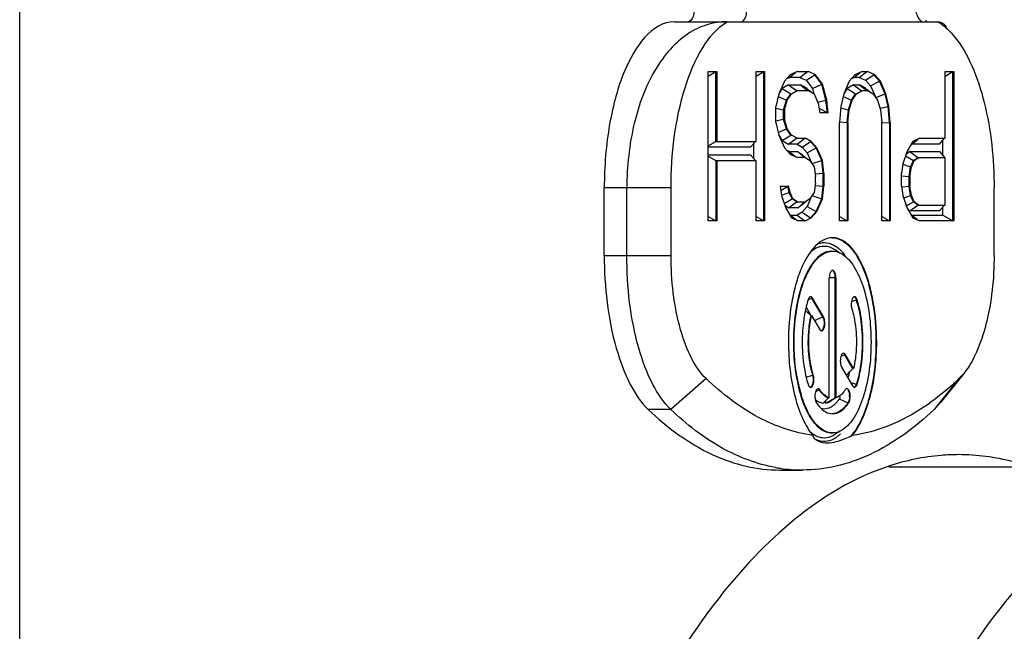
# Model space of a CAD drawing. Header units: millimetres. Extents: x 0 to 420, y 0 to 297.
# Tile 31 of 50: x 249.94 to 252.9, y 193.98 to 195.82. Entities that reach past the tile are written whole.
import ezdxf

# ---------------------------------------------------------------- set-up
doc = ezdxf.new("R2010")
doc.units = ezdxf.units.MM
doc.header["$LTSCALE"] = 23.1
doc.layers.get('0').update_dxf_attribs({"linetype": 'CONTINUOUS'})

msp = doc.modelspace()

# ---------------------------------------------------------------- linework, layer by layer
at = {"color": 3, "linetype": 'Continuous'}
msp.add_line((249.9417, 186.7476), (249.9417, 202.9976), dxfattribs=at)
at = {"color": 7, "linetype": 'Continuous'}
for p, q in [((251.9119, 195.8139), (252.6613, 195.8139)), ((252.6613, 195.8139), (252.7045, 195.8139)), ((252.0133, 195.6639), (252.0388, 195.6639)), ((252.0133, 195.6504), (252.0365, 195.6639)), ((252.0133, 195.2139), (252.0133, 195.6639)), ((252.0365, 195.4533), (252.0365, 195.6639)), ((252.0388, 195.6639), (252.0388, 195.4533)), ((252.1577, 195.6639), (252.1831, 195.6639)), ((252.1577, 195.6504), (252.1809, 195.6639)), ((252.1577, 195.4533), (252.1577, 195.6639)), ((252.1809, 195.2139), (252.1809, 195.6639)), ((252.1831, 195.6639), (252.1831, 195.2139)), ((252.2595, 195.6544), (252.2426, 195.6352)), ((252.2565, 195.6464), (252.2756, 195.6616)), ((252.2808, 195.6639), (252.2595, 195.6544)), ((252.2808, 195.6639), (252.3147, 195.6639)), ((252.2891, 195.6464), (252.3125, 195.6639)), ((252.3084, 195.6377), (252.3337, 195.6544)), ((252.336, 195.6544), (252.3147, 195.6639)), ((252.3337, 195.6544), (252.336, 195.6544)), ((252.3549, 195.6256), (252.3337, 195.6544)), ((252.3572, 195.6256), (252.336, 195.6544)), ((252.4548, 195.6544), (252.4379, 195.6352)), ((252.4518, 195.6464), (252.4708, 195.6616)), ((252.4761, 195.6639), (252.4548, 195.6544)), ((252.4674, 195.6464), (252.4908, 195.6639)), ((252.4761, 195.6639), (252.493, 195.6639)), ((252.487, 195.6376), (252.512, 195.6544)), ((252.5143, 195.6544), (252.493, 195.6639)), ((252.512, 195.6544), (252.5143, 195.6544)), ((252.529, 195.6352), (252.512, 195.6544)), ((252.5313, 195.6352), (252.5143, 195.6544)), ((252.7265, 195.6639), (252.752, 195.6639)), ((252.7265, 195.6504), (252.7497, 195.6639)), ((252.7265, 195.4629), (252.7265, 195.6639)), ((252.7497, 195.2139), (252.7497, 195.6639)), ((252.752, 195.6639), (252.752, 195.2139)), ((252.2426, 195.6352), (252.2256, 195.5969)), ((252.255, 195.624), (252.2359, 195.6133)), ((252.2498, 195.6434), (252.2565, 195.6464)), ((252.255, 195.624), (252.2907, 195.624)), ((252.255, 195.624), (252.2785, 195.6065)), ((252.2891, 195.6464), (252.2565, 195.6464)), ((252.2891, 195.6464), (252.3084, 195.6377)), ((252.3105, 195.6128), (252.2907, 195.624)), ((252.2907, 195.624), (252.3125, 195.6065)), ((252.3084, 195.6377), (252.327, 195.6126)), ((252.327, 195.6126), (252.3549, 195.6256)), ((252.3549, 195.6256), (252.3572, 195.6256)), ((252.3677, 195.5778), (252.3549, 195.6256)), ((252.3699, 195.5778), (252.3572, 195.6256)), ((252.4379, 195.6352), (252.4209, 195.5969)), ((252.4503, 195.624), (252.4312, 195.6133)), ((252.4451, 195.6434), (252.4518, 195.6464)), ((252.4503, 195.624), (252.469, 195.624)), ((252.4503, 195.624), (252.4738, 195.6065)), ((252.4674, 195.6464), (252.4518, 195.6464)), ((252.4674, 195.6464), (252.487, 195.6376)), ((252.488, 195.6133), (252.469, 195.624)), ((252.469, 195.624), (252.4908, 195.6065)), ((252.487, 195.6376), (252.5021, 195.6206)), ((252.5021, 195.6206), (252.529, 195.6352)), ((252.5021, 195.6206), (252.5173, 195.5862)), ((252.529, 195.6352), (252.5313, 195.6352)), ((252.546, 195.5969), (252.529, 195.6352)), ((252.5482, 195.5969), (252.5313, 195.6352)), ((252.2256, 195.5969), (252.2171, 195.5586)), ((252.2359, 195.6133), (252.2266, 195.5992)), ((252.2359, 195.6133), (252.2615, 195.5969)), ((252.2488, 195.5778), (252.2615, 195.5969)), ((252.2511, 195.5778), (252.2638, 195.5969)), ((252.2615, 195.5969), (252.2638, 195.5969)), ((252.2638, 195.5969), (252.2808, 195.6065)), ((252.2785, 195.6065), (252.3147, 195.6065)), ((252.3105, 195.6128), (252.3248, 195.6008)), ((252.3147, 195.6065), (252.3317, 195.5969)), ((252.327, 195.6126), (252.3312, 195.5968)), ((252.3317, 195.5969), (252.3445, 195.5682)), ((252.4209, 195.5969), (252.4124, 195.5586)), ((252.4312, 195.6133), (252.4219, 195.5992)), ((252.4312, 195.6133), (252.4568, 195.5969)), ((252.4441, 195.5778), (252.4568, 195.5969)), ((252.4463, 195.5778), (252.4591, 195.5969)), ((252.4568, 195.5969), (252.4591, 195.5969)), ((252.4591, 195.5969), (252.4761, 195.6065)), ((252.4738, 195.6065), (252.493, 195.6065)), ((252.488, 195.6133), (252.5029, 195.6009)), ((252.493, 195.6065), (252.51, 195.5969)), ((252.51, 195.5969), (252.5228, 195.5778)), ((252.5173, 195.5862), (252.546, 195.5969)), ((252.546, 195.5969), (252.5482, 195.5969)), ((252.5545, 195.5586), (252.546, 195.5969)), ((252.5567, 195.5586), (252.5482, 195.5969)), ((252.2239, 195.5893), (252.2488, 195.5778)), ((252.2403, 195.549), (252.2488, 195.5778)), ((252.2426, 195.549), (252.2511, 195.5778)), ((252.2488, 195.5778), (252.2511, 195.5778)), ((252.3435, 195.572), (252.3677, 195.5778)), ((252.3445, 195.5682), (252.3487, 195.5395)), ((252.3677, 195.5778), (252.3699, 195.5778)), ((252.3719, 195.5395), (252.3677, 195.5778)), ((252.3742, 195.5395), (252.3699, 195.5778)), ((252.4192, 195.5893), (252.4441, 195.5778)), ((252.4356, 195.549), (252.4441, 195.5778)), ((252.4379, 195.549), (252.4463, 195.5778)), ((252.4441, 195.5778), (252.4463, 195.5778)), ((252.5228, 195.5778), (252.5313, 195.549)), ((252.2161, 195.5535), (252.2403, 195.549)), ((252.2171, 195.5107), (252.2171, 195.5586)), ((252.2403, 195.549), (252.2426, 195.549)), ((252.2403, 195.5203), (252.2403, 195.549)), ((252.2426, 195.549), (252.2426, 195.5203)), ((252.3467, 195.5532), (252.3719, 195.5395)), ((252.3742, 195.5395), (252.3487, 195.5395)), ((252.4124, 195.5586), (252.4081, 195.5107)), ((252.4115, 195.5551), (252.4356, 195.549)), ((252.4313, 195.5107), (252.4356, 195.549)), ((252.4336, 195.5107), (252.4379, 195.549)), ((252.4356, 195.549), (252.4379, 195.549)), ((252.5303, 195.5537), (252.5545, 195.5586)), ((252.5313, 195.549), (252.5355, 195.5107)), ((252.5545, 195.5586), (252.5567, 195.5586)), ((252.5587, 195.5107), (252.5545, 195.5586)), ((252.561, 195.5107), (252.5567, 195.5586)), ((252.2161, 195.5159), (252.2403, 195.5203)), ((252.2171, 195.5107), (252.2256, 195.4724)), ((252.2403, 195.5203), (252.2426, 195.5203)), ((252.2488, 195.4916), (252.2403, 195.5203)), ((252.2511, 195.4916), (252.2426, 195.5203)), ((252.4081, 195.2139), (252.4081, 195.5107)), ((252.4083, 195.5125), (252.4313, 195.5107)), ((252.4313, 195.5107), (252.4336, 195.5107)), ((252.4313, 195.5107), (252.4313, 195.2139)), ((252.4336, 195.5107), (252.4336, 195.2139)), ((252.5355, 195.2139), (252.5355, 195.5107)), ((252.5356, 195.5093), (252.5587, 195.5107)), ((252.5587, 195.5107), (252.561, 195.5107)), ((252.5587, 195.5107), (252.5587, 195.2139)), ((252.561, 195.5107), (252.561, 195.2139)), ((252.2239, 195.4801), (252.2488, 195.4916)), ((252.2256, 195.4724), (252.2426, 195.4341)), ((252.2359, 195.4561), (252.2615, 195.4724)), ((252.2488, 195.4916), (252.2511, 195.4916)), ((252.2615, 195.4724), (252.2488, 195.4916)), ((252.2638, 195.4724), (252.2511, 195.4916)), ((252.2615, 195.4724), (252.2638, 195.4724)), ((252.2808, 195.4629), (252.2638, 195.4724)), ((252.0133, 195.4398), (252.0365, 195.4533)), ((252.0365, 195.4533), (252.1577, 195.4533)), ((252.1401, 195.4358), (252.1554, 195.4533)), ((252.1508, 195.4011), (252.1508, 195.448)), ((252.2266, 195.4701), (252.2359, 195.4561)), ((252.2359, 195.4561), (252.255, 195.4454)), ((252.255, 195.4454), (252.2785, 195.4629)), ((252.2805, 195.4454), (252.255, 195.4454)), ((252.2785, 195.4629), (252.3062, 195.4629)), ((252.2805, 195.4454), (252.304, 195.4629)), ((252.2805, 195.4454), (252.2958, 195.4367)), ((252.2958, 195.4367), (252.321, 195.4533)), ((252.3232, 195.4533), (252.3062, 195.4629)), ((252.321, 195.4533), (252.3232, 195.4533)), ((252.3379, 195.4341), (252.321, 195.4533)), ((252.3402, 195.4341), (252.3232, 195.4533)), ((252.6289, 195.4533), (252.6119, 195.4246)), ((252.6236, 195.4443), (252.6259, 195.4454)), ((252.6259, 195.4454), (252.6449, 195.4605)), ((252.709, 195.4454), (252.6259, 195.4454)), ((252.6501, 195.4629), (252.6289, 195.4533)), ((252.6501, 195.4629), (252.7265, 195.4629)), ((252.709, 195.4454), (252.7243, 195.4629)), ((252.7197, 195.4107), (252.7197, 195.4576)), ((252.1401, 195.4358), (252.0133, 195.4358)), ((252.0133, 195.4133), (252.1401, 195.4133)), ((252.1401, 195.4133), (252.1554, 195.3958)), ((252.2426, 195.4341), (252.2595, 195.415)), ((252.2565, 195.4229), (252.2498, 195.426)), ((252.2565, 195.4229), (252.2825, 195.4229)), ((252.2565, 195.4229), (252.2756, 195.4078)), ((252.2595, 195.415), (252.2808, 195.4054)), ((252.2825, 195.4229), (252.304, 195.4054)), ((252.2972, 195.4118), (252.2898, 195.4174)), ((252.2958, 195.4367), (252.311, 195.4195)), ((252.311, 195.4195), (252.3379, 195.4341)), ((252.311, 195.4195), (252.3256, 195.3866)), ((252.3379, 195.4341), (252.3402, 195.4341)), ((252.3549, 195.3958), (252.3379, 195.4341)), ((252.3572, 195.3958), (252.3402, 195.4341)), ((252.6119, 195.4246), (252.5992, 195.3863)), ((252.6198, 195.4229), (252.6086, 195.4145)), ((252.6198, 195.4229), (252.709, 195.4229)), ((252.6198, 195.4229), (252.6436, 195.4054)), ((252.709, 195.4229), (252.7243, 195.4054)), ((252.0133, 195.4094), (252.0365, 195.3958)), ((252.0365, 195.3958), (252.1577, 195.3958)), ((252.0365, 195.3958), (252.0365, 195.2139)), ((252.0388, 195.3958), (252.0388, 195.2139)), ((252.1577, 195.2139), (252.1577, 195.3958)), ((252.3062, 195.4054), (252.2808, 195.4054)), ((252.2972, 195.4118), (252.3058, 195.4048)), ((252.3062, 195.4054), (252.319, 195.3958)), ((252.319, 195.3958), (252.3317, 195.3767)), ((252.3256, 195.3866), (252.3549, 195.3958)), ((252.3549, 195.3958), (252.3572, 195.3958)), ((252.3592, 195.3575), (252.3549, 195.3958)), ((252.3614, 195.3575), (252.3572, 195.3958)), ((252.5992, 195.3863), (252.5949, 195.3575)), ((252.5986, 195.3847), (252.6224, 195.3767)), ((252.607, 195.4098), (252.6309, 195.3958)), ((252.6224, 195.3767), (252.6309, 195.3958)), ((252.6247, 195.3767), (252.6331, 195.3958)), ((252.6309, 195.3958), (252.6436, 195.4054)), ((252.6309, 195.3958), (252.6331, 195.3958)), ((252.6331, 195.3958), (252.6459, 195.4054)), ((252.6436, 195.4054), (252.7265, 195.4054)), ((252.7265, 195.2618), (252.7265, 195.4054)), ((252.3317, 195.3767), (252.336, 195.348)), ((252.3354, 195.3558), (252.3592, 195.3575)), ((252.3592, 195.3575), (252.3614, 195.3575)), ((252.3592, 195.3192), (252.3592, 195.3575)), ((252.3614, 195.3575), (252.3614, 195.3192)), ((252.5949, 195.3192), (252.5949, 195.3575)), ((252.6181, 195.348), (252.6224, 195.3767)), ((252.6204, 195.348), (252.6247, 195.3767)), ((252.6224, 195.3767), (252.6247, 195.3767)), ((252.336, 195.3288), (252.3317, 195.3001)), ((252.336, 195.3288), (252.336, 195.348)), ((252.5942, 195.3503), (252.6181, 195.348)), ((252.6181, 195.348), (252.6204, 195.348)), ((252.6181, 195.3192), (252.6181, 195.348)), ((252.6204, 195.348), (252.6204, 195.3192)), ((251.9015, 195.3139), (251.7006, 195.3139)), ((251.7006, 195.1099), (251.7006, 195.3139)), ((251.7686, 195.1099), (251.7686, 195.3139)), ((251.9015, 195.1099), (251.9015, 195.3139)), ((252.2298, 195.3192), (252.2553, 195.3192)), ((252.2298, 195.3192), (252.2341, 195.2905)), ((252.2318, 195.3056), (252.253, 195.3192)), ((252.2338, 195.2913), (252.2573, 195.3001)), ((252.2573, 195.3001), (252.253, 195.3192)), ((252.2595, 195.3001), (252.2553, 195.3192)), ((252.2573, 195.3001), (252.2595, 195.3001)), ((252.2658, 195.2809), (252.2573, 195.3001)), ((252.268, 195.2809), (252.2595, 195.3001)), ((252.3317, 195.3001), (252.319, 195.2809)), ((252.3354, 195.321), (252.3592, 195.3192)), ((252.3549, 195.2809), (252.3592, 195.3192)), ((252.3572, 195.2809), (252.3614, 195.3192)), ((252.3592, 195.3192), (252.3614, 195.3192)), ((252.5949, 195.3192), (252.5992, 195.2905)), ((252.5952, 195.317), (252.6181, 195.3192)), ((252.6181, 195.3192), (252.6204, 195.3192)), ((252.6224, 195.2905), (252.6181, 195.3192)), ((252.6247, 195.2905), (252.6204, 195.3192)), ((252.8735, 195.1099), (252.8735, 195.3139)), ((252.2341, 195.2905), (252.2468, 195.2522)), ((252.2419, 195.267), (252.2658, 195.2809)), ((252.2547, 195.2539), (252.2785, 195.2714)), ((252.2658, 195.2809), (252.268, 195.2809)), ((252.2785, 195.2714), (252.2658, 195.2809)), ((252.2808, 195.2714), (252.268, 195.2809)), ((252.2785, 195.2714), (252.3062, 195.2714)), ((252.2825, 195.2539), (252.304, 195.2714)), ((252.2898, 195.2594), (252.2972, 195.265)), ((252.2972, 195.265), (252.3058, 195.272)), ((252.319, 195.2809), (252.3062, 195.2714)), ((252.3256, 195.2902), (252.311, 195.2572)), ((252.3256, 195.2902), (252.3549, 195.2809)), ((252.3379, 195.2426), (252.3549, 195.2809)), ((252.3402, 195.2426), (252.3572, 195.2809)), ((252.3549, 195.2809), (252.3572, 195.2809)), ((252.5992, 195.2905), (252.6119, 195.2522)), ((252.6015, 195.2835), (252.6224, 195.2905)), ((252.6084, 195.2583), (252.6309, 195.2714)), ((252.6224, 195.2905), (252.6247, 195.2905)), ((252.6309, 195.2714), (252.6224, 195.2905)), ((252.6331, 195.2714), (252.6247, 195.2905)), ((252.6309, 195.2714), (252.6331, 195.2714)), ((252.6436, 195.2618), (252.6309, 195.2714)), ((252.6459, 195.2618), (252.6331, 195.2714)), ((252.2435, 195.2623), (252.2547, 195.2539)), ((252.2468, 195.2522), (252.2638, 195.2235)), ((252.2825, 195.2539), (252.2547, 195.2539)), ((252.2958, 195.2401), (252.2805, 195.2314)), ((252.311, 195.2572), (252.2958, 195.2401)), ((252.2958, 195.2401), (252.321, 195.2235)), ((252.311, 195.2572), (252.3379, 195.2426)), ((252.321, 195.2235), (252.3379, 195.2426)), ((252.3232, 195.2235), (252.3402, 195.2426)), ((252.3379, 195.2426), (252.3402, 195.2426)), ((252.6119, 195.2522), (252.6289, 195.2235)), ((252.614, 195.2486), (252.6198, 195.2443)), ((252.6198, 195.2443), (252.6436, 195.2618)), ((252.709, 195.2443), (252.6198, 195.2443)), ((252.6436, 195.2618), (252.7265, 195.2618)), ((252.709, 195.2443), (252.7243, 195.2618)), ((252.7197, 195.2314), (252.7197, 195.2565)), ((252.0133, 195.2274), (252.0365, 195.2139)), ((252.0388, 195.2139), (252.0133, 195.2139)), ((252.1577, 195.2274), (252.1809, 195.2139)), ((252.1831, 195.2139), (252.1577, 195.2139)), ((252.2608, 195.2314), (252.2585, 195.2325)), ((252.2608, 195.2314), (252.2805, 195.2314)), ((252.2608, 195.2314), (252.2798, 195.2163)), ((252.2638, 195.2235), (252.285, 195.2139)), ((252.2805, 195.2314), (252.304, 195.2139)), ((252.3062, 195.2139), (252.285, 195.2139)), ((252.3062, 195.2139), (252.3232, 195.2235)), ((252.321, 195.2235), (252.3232, 195.2235)), ((252.4081, 195.2274), (252.4313, 195.2139)), ((252.4336, 195.2139), (252.4081, 195.2139)), ((252.5355, 195.2274), (252.5587, 195.2139)), ((252.561, 195.2139), (252.5355, 195.2139)), ((252.6259, 195.2314), (252.6236, 195.2325)), ((252.6259, 195.2314), (252.7197, 195.2314)), ((252.6259, 195.2314), (252.6449, 195.2163)), ((252.6289, 195.2235), (252.6501, 195.2139)), ((252.752, 195.2139), (252.6501, 195.2139)), ((252.7197, 195.2314), (252.7497, 195.2139)), ((252.3852, 195.1231), (252.3875, 195.1231)), ((252.4097, 195.1174), (252.3954, 195.1268)), ((251.7006, 195.1099), (251.9015, 195.1099)), ((252.3973, 195.0422), (252.3777, 195.0422)), ((252.3777, 194.6811), (252.3777, 195.0422)), ((252.395, 194.6811), (252.395, 195.0422)), ((252.3973, 195.0422), (252.3973, 194.6811)), ((252.325, 194.9815), (252.3136, 194.9764)), ((252.3236, 194.9836), (252.325, 194.9815)), ((252.3273, 194.9815), (252.325, 194.9815)), ((252.3579, 194.9249), (252.325, 194.9815)), ((252.3602, 194.9249), (252.3273, 194.9815)), ((252.4446, 194.9719), (252.4591, 194.9763)), ((252.4575, 194.9806), (252.4591, 194.9763)), ((252.4591, 194.9763), (252.4614, 194.9763)), ((252.3078, 194.9544), (252.3222, 194.9295)), ((252.322, 194.9294), (252.3243, 194.9294)), ((252.3243, 194.9294), (252.3487, 194.8874)), ((252.3333, 194.9139), (252.3579, 194.9249)), ((252.3579, 194.9249), (252.3602, 194.9249)), ((252.4241, 194.8112), (252.4127, 194.8062)), ((252.4222, 194.8137), (252.4241, 194.8112)), ((252.4263, 194.8112), (252.4241, 194.8112)), ((252.4485, 194.7692), (252.4241, 194.8112)), ((252.4508, 194.7692), (252.4263, 194.8112)), ((252.4148, 194.7737), (252.4477, 194.7171)), ((252.4485, 194.7692), (252.4508, 194.7692)), ((252.0071, 194.7391), (251.9007, 194.6464)), ((252.3079, 194.7436), (252.3272, 194.7495)), ((252.3272, 194.7495), (252.3295, 194.7495)), ((252.7679, 194.7391), (252.6931, 194.6464)), ((252.7833, 194.756), (252.7124, 194.6676)), ((252.7832, 194.7559), (252.7679, 194.7391)), ((252.3368, 194.7005), (252.3472, 194.7054)), ((252.3453, 194.7075), (252.3472, 194.7054)), ((252.3472, 194.7054), (252.3495, 194.7054)), ((252.4332, 194.706), (252.4349, 194.7032)), ((252.4416, 194.7277), (252.4591, 194.7223)), ((252.4591, 194.7223), (252.4614, 194.7223)), ((252.3516, 194.6994), (252.3561, 194.6942)), ((252.3663, 194.6653), (252.3663, 194.6722)), ((252.3777, 194.6811), (252.3754, 194.6811)), ((252.3958, 194.68), (252.3835, 194.6719)), ((252.395, 194.6811), (252.3973, 194.6811)), ((252.4023, 194.6832), (252.3973, 194.6811)), ((252.4078, 194.6783), (252.4337, 194.6661)), ((252.4374, 194.6953), (252.4381, 194.6906)), ((251.9007, 194.6464), (251.8327, 194.6464)), ((252.4337, 194.6661), (252.4359, 194.6661)), ((252.7124, 194.6676), (252.6931, 194.6464)), ((252.3852, 194.5756), (252.3875, 194.5756)), ((252.4097, 194.5813), (252.3954, 194.5718)), ((252.2289, 194.4639), (252.2969, 194.4639)), ((253.6049, 194.4726), (252.5569, 194.4726))]:
    msp.add_line(p, q, dxfattribs=at)
at = {"color": 3, "linetype": 'Continuous'}
msp.add_arc((251.4091, 196.0899), 1.2895, 347.5786, 347.9288, dxfattribs=at)
at = {"color": 7, "linetype": 'Continuous'}
for centre, radius, start, end in [((252.3523, 195.0709), 0.0803, 56.435, 58.1968), ((252.3505, 195.0682), 0.0836, 55.2679, 56.4387), ((252.3413, 195.0422), 0.0537, 359.9962, 5.5084), ((252.7335, 194.8767), 0.4616, 166.2856, 166.7461), ((252.6348, 194.878), 0.3359, 162.9787, 166.3534), ((252.138, 194.878), 0.3358, 13.6644, 17.0218), ((252.7, 194.8627), 0.4029, 168.3989, 169.342), ((252.6781, 194.8673), 0.3805, 166.3212, 168.4111), ((250.2435, 192.5278), 3.1761, 49.1244, 49.5179), ((252.6391, 194.8581), 0.325, 167.3249, 171.8915), ((251.748, 195.4446), 0.973, 314.4069, 315.4755), ((251.8313, 195.3627), 0.8563, 315.4775, 316.1246), ((252.1176, 194.8262), 0.3282, 344.8161, 346.3151), ((252.0937, 194.832), 0.3527, 346.3169, 348.0724), ((252.7335, 194.8219), 0.4616, 193.2539, 193.7144), ((252.4264, 194.7588), 0.0955, 213.9743, 218.411), ((252.3749, 194.7214), 0.0596, 228.2712, 233.4132), ((252.0148, 195.0421), 0.5102, 312.4011, 314.9726), ((251.9588, 195.4408), 0.876, 298.4475, 299.163), ((252.3565, 194.7127), 0.0489, 300.8098, 303.5039), ((251.9815, 195.4001), 0.8294, 299.1631, 299.5368), ((252.0085, 195.3524), 0.7746, 299.5369, 299.9341), ((252.3156, 194.7402), 0.111, 322.993, 323.7459), ((252.31, 194.7444), 0.118, 323.7609, 325.973), ((252.3845, 194.6857), 0.0538, 359.9968, 5.2212), ((251.9365, 195.4819), 0.9228, 297.7566, 298.4458), ((252.3583, 194.7098), 0.0456, 297.6744, 300.8129), ((252.3407, 194.7186), 0.0779, 312.0266, 316.4014), ((252.2855, 195.2192), 0.6796, 303.8058, 305.365), ((252.3893, 194.5711), 0.0609, 182.9437, 185.622), ((252.3528, 194.6361), 0.0772, 301.8028, 303.5134), ((252.3518, 194.6286), 0.0814, 302.6385, 303.7649), ((252.3503, 194.6307), 0.084, 303.7651, 304.9104), ((252.3851, 194.6336), 0.0584, 287.775, 294.9415), ((252.2068, 194.9634), 0.4624, 300.5535, 301.2385), ((252.2984, 194.9251), 0.4613, 259.6724, 261.398), ((252.2971, 194.9156), 0.4516, 261.3874, 269.9756)]:
    msp.add_arc(centre, radius, start, end, dxfattribs=at)
for points, knots in [([(251.9676, 195.867), (251.9694, 195.8605), (251.9711, 195.8477), (251.9693, 195.829), (251.9605, 195.8139), (251.9533, 195.8139)], [0, 0, 0, 0, 0.33919, 0.637138, 1, 1, 1, 1]), ([(252.1125, 195.8139), (252.119, 195.8139), (252.1272, 195.8272), (252.1294, 195.844), (252.129, 195.8557), (252.1282, 195.8618)], [0, 0, 0, 0, 0.362622, 0.657546, 1, 1, 1, 1]), ([(252.6336, 195.8618), (252.6347, 195.8556), (252.6376, 195.8438), (252.6438, 195.8269), (252.6531, 195.8139), (252.6602, 195.8139)], [0, 0, 0, 0, 0.332252, 0.627477, 1, 1, 1, 1]), ([(251.9119, 195.8139), (251.8422, 195.8139), (251.7723, 195.7052), (251.7344, 195.5901), (251.7149, 195.5033), (251.7033, 195.4106), (251.7006, 195.3465), (251.7006, 195.3139)], [0, 0, 0, 0, 0.366905, 0.507544, 0.662941, 0.828802, 1, 1, 1, 1]), ([(252.0705, 195.8139), (252.0498, 195.8139), (252.0075, 195.8076), (251.9483, 195.7784), (251.8957, 195.7314), (251.8334, 195.6439), (251.7819, 195.5021), (251.7686, 195.3787), (251.7686, 195.3139)], [0, 0, 0, 0, 0.097053, 0.196845, 0.304749, 0.423997, 0.696522, 1, 1, 1, 1]), ([(251.9015, 195.3139), (251.9015, 195.4152), (251.9187, 195.5628), (251.9869, 195.731), (252.0399, 195.7954), (252.0705, 195.8139)], [0, 0, 0, 0, 0.559427, 0.802277, 1, 1, 1, 1]), ([(252.7315, 195.7968), (252.7293, 195.7994), (252.7221, 195.8073), (252.7119, 195.8139), (252.7045, 195.8139)], [0, 0, 0, 0, 0.317204, 1, 1, 1, 1]), ([(252.7045, 195.8139), (252.709, 195.8112), (252.7273, 195.7987), (252.7431, 195.7828), (252.7538, 195.7697)], [0, 0, 0, 0, 0.236728, 1, 1, 1, 1]), ([(252.7538, 195.7697), (252.7755, 195.7433), (252.8118, 195.6783), (252.8607, 195.5263), (252.8735, 195.4), (252.8735, 195.3139)], [0, 0, 0, 0, 0.214325, 0.460081, 1, 1, 1, 1]), ([(252.3875, 195.1634), (252.3437, 195.1634), (252.2998, 195.0951), (252.276, 195.0228), (252.2592, 194.9482), (252.2548, 194.8895), (252.2548, 194.8493)], [0, 0, 0, 0, 0.367005, 0.507698, 0.663131, 1, 1, 1, 1]), ([(252.3443, 195.1458), (252.3523, 195.1486), (252.3704, 195.1507), (252.3871, 195.1439), (252.3947, 195.1392)], [0, 0, 0, 0, 0.488002, 1, 1, 1, 1]), ([(252.3874, 195.1634), (252.3963, 195.163), (252.4153, 195.1575), (252.4401, 195.1375), (252.4624, 195.1073), (252.4897, 195.0515), (252.5121, 194.964), (252.518, 194.8891), (252.518, 194.8493)], [0, 0, 0, 0, 0.073099, 0.157817, 0.259898, 0.3807, 0.670612, 1, 1, 1, 1]), ([(252.5203, 194.8493), (252.5203, 194.8895), (252.5158, 194.9482), (252.499, 195.0228), (252.4752, 195.0951), (252.4313, 195.1634), (252.3875, 195.1634)], [0, 0, 0, 0, 0.336878, 0.492309, 0.633, 1, 1, 1, 1]), ([(252.2718, 194.8493), (252.2718, 194.8844), (252.2757, 194.9355), (252.2903, 195.0005), (252.3111, 195.0635), (252.3493, 195.1231), (252.3875, 195.1231)], [0, 0, 0, 0, 0.336878, 0.492309, 0.633, 1, 1, 1, 1]), ([(252.3852, 195.1231), (252.3748, 195.1231), (252.3513, 195.1146), (252.3237, 195.0845), (252.3006, 195.0404), (252.2898, 195.0055), (252.285, 194.9862)], [0, 0, 0, 0, 0.174527, 0.391943, 0.668325, 1, 1, 1, 1]), ([(252.3789, 195.1349), (252.3692, 195.138), (252.3463, 195.1384), (252.3276, 195.1261), (252.3192, 195.1185)], [0, 0, 0, 0, 0.47122, 1, 1, 1, 1]), ([(252.4103, 195.1269), (252.4116, 195.1256), (252.4169, 195.1203), (252.4218, 195.1144), (252.4252, 195.1098)], [0, 0, 0, 0, 0.238446, 1, 1, 1, 1]), ([(251.7006, 195.1099), (251.7006, 195.0159), (251.7152, 194.8814), (251.7714, 194.7272), (251.8105, 194.6676), (251.8327, 194.6464)], [0, 0, 0, 0, 0.573984, 0.811942, 1, 1, 1, 1]), ([(251.9007, 194.6464), (251.8784, 194.6676), (251.8393, 194.7272), (251.7832, 194.8814), (251.7686, 195.0159), (251.7686, 195.1099)], [0, 0, 0, 0, 0.188056, 0.426015, 1, 1, 1, 1]), ([(252.0071, 194.7391), (251.9894, 194.7561), (251.9581, 194.8037), (251.9131, 194.9271), (251.9015, 195.0347), (251.9015, 195.1099)], [0, 0, 0, 0, 0.188058, 0.426017, 1, 1, 1, 1]), ([(252.4171, 195.1139), (252.4313, 195.105), (252.4572, 195.0737), (252.4939, 194.9854), (252.5032, 194.9055), (252.5032, 194.8493)], [0, 0, 0, 0, 0.175975, 0.410097, 1, 1, 1, 1]), ([(252.8735, 195.1099), (252.8735, 195.0405), (252.8633, 194.9405), (252.825, 194.8228), (252.7984, 194.7749), (252.7832, 194.7559)], [0, 0, 0, 0, 0.562049, 0.802466, 1, 1, 1, 1]), ([(252.3875, 195.0654), (252.3843, 195.0654), (252.3782, 195.056), (252.3777, 195.0478), (252.3777, 195.0422)], [0, 0, 0, 0, 0.368051, 1, 1, 1, 1]), ([(252.3864, 195.0653), (252.3889, 195.0646), (252.3932, 195.058), (252.3944, 195.0515), (252.3948, 195.0474)], [0, 0, 0, 0, 0.387789, 1, 1, 1, 1]), ([(252.3973, 195.0422), (252.3973, 195.0478), (252.3968, 195.056), (252.3907, 195.0654), (252.3875, 195.0654)], [0, 0, 0, 0, 0.6319, 1, 1, 1, 1]), ([(252.2842, 194.9826), (252.2817, 194.9722), (252.273, 194.9283), (252.2695, 194.8834), (252.2695, 194.8493)], [0, 0, 0, 0, 0.238477, 1, 1, 1, 1]), ([(252.3215, 194.9859), (252.3208, 194.9859), (252.3165, 194.9845), (252.3146, 194.9797), (252.3136, 194.9763)], [0, 0, 0, 0, 0.183642, 1, 1, 1, 1]), ([(252.3273, 194.9815), (252.3269, 194.9821), (252.3256, 194.9842), (252.3232, 194.9859), (252.3215, 194.9859)], [0, 0, 0, 0, 0.309974, 1, 1, 1, 1]), ([(252.4535, 194.9859), (252.4503, 194.9859), (252.4442, 194.9765), (252.4437, 194.9683), (252.4437, 194.9627)], [0, 0, 0, 0, 0.367823, 1, 1, 1, 1]), ([(252.4524, 194.9857), (252.4529, 194.9856), (252.4551, 194.9845), (252.4566, 194.9823), (252.4575, 194.9806)], [0, 0, 0, 0, 0.20479, 1, 1, 1, 1]), ([(252.4614, 194.9763), (252.461, 194.9777), (252.4596, 194.9815), (252.4563, 194.9859), (252.4535, 194.9859)], [0, 0, 0, 0, 0.335537, 1, 1, 1, 1]), ([(252.4788, 194.8493), (252.4788, 194.8606), (252.4774, 194.9034), (252.4707, 194.9462), (252.4614, 194.9763)], [0, 0, 0, 0, 0.263263, 1, 1, 1, 1]), ([(252.4437, 194.9627), (252.4437, 194.9592), (252.4441, 194.9546), (252.4452, 194.9501), (252.4455, 194.9491)], [0, 0, 0, 0, 0.76757, 1, 1, 1, 1]), ([(252.4455, 194.9491), (252.4478, 194.9416), (252.4562, 194.909), (252.4592, 194.8751), (252.4592, 194.8493)], [0, 0, 0, 0, 0.23243, 1, 1, 1, 1]), ([(252.4643, 194.9574), (252.4664, 194.949), (252.4737, 194.9134), (252.4766, 194.877), (252.4766, 194.8493)], [0, 0, 0, 0, 0.237915, 1, 1, 1, 1]), ([(252.3041, 194.9372), (252.3027, 194.9302), (252.2981, 194.9011), (252.2962, 194.8716), (252.2962, 194.8493)], [0, 0, 0, 0, 0.242218, 1, 1, 1, 1]), ([(252.3158, 194.8493), (252.3158, 194.8562), (252.3165, 194.8831), (252.3199, 194.9099), (252.3243, 194.9294)], [0, 0, 0, 0, 0.258022, 1, 1, 1, 1]), ([(252.3579, 194.9249), (252.3586, 194.9237), (252.3612, 194.9178), (252.362, 194.9112), (252.362, 194.9061)], [0, 0, 0, 0, 0.210631, 1, 1, 1, 1]), ([(252.3642, 194.9061), (252.3642, 194.9079), (252.3639, 194.9143), (252.3625, 194.9209), (252.3602, 194.9249)], [0, 0, 0, 0, 0.280875, 1, 1, 1, 1]), ([(252.3173, 194.9039), (252.3167, 194.8995), (252.3144, 194.8814), (252.3135, 194.8631), (252.3135, 194.8493)], [0, 0, 0, 0, 0.245247, 1, 1, 1, 1]), ([(252.3487, 194.8874), (252.3491, 194.8867), (252.3504, 194.8847), (252.3527, 194.8829), (252.3545, 194.8829)], [0, 0, 0, 0, 0.309633, 1, 1, 1, 1]), ([(252.362, 194.9061), (252.362, 194.9009), (252.3611, 194.8929), (252.3564, 194.8839), (252.3533, 194.8831)], [0, 0, 0, 0, 0.615301, 1, 1, 1, 1]), ([(252.3545, 194.8829), (252.3577, 194.883), (252.3637, 194.8924), (252.3642, 194.9006), (252.3642, 194.9061)], [0, 0, 0, 0, 0.368233, 1, 1, 1, 1]), ([(252.2548, 194.8493), (252.2548, 194.7938), (252.263, 194.7138), (252.2943, 194.6203), (252.316, 194.5826), (252.3284, 194.568)], [0, 0, 0, 0, 0.564759, 0.804657, 1, 1, 1, 1]), ([(252.2695, 194.8493), (252.2695, 194.8377), (252.2708, 194.793), (252.2766, 194.7483), (252.2842, 194.716)], [0, 0, 0, 0, 0.258386, 1, 1, 1, 1]), ([(252.3439, 194.5958), (252.3318, 194.6075), (252.3104, 194.6401), (252.2798, 194.7244), (252.2718, 194.798), (252.2718, 194.8493)], [0, 0, 0, 0, 0.18824, 0.426273, 1, 1, 1, 1]), ([(252.2962, 194.8493), (252.2962, 194.838), (252.2976, 194.7952), (252.3044, 194.7524), (252.3136, 194.7223)], [0, 0, 0, 0, 0.263263, 1, 1, 1, 1]), ([(252.3135, 194.8493), (252.3135, 194.8404), (252.3146, 194.8068), (252.3199, 194.7732), (252.3272, 194.7495)], [0, 0, 0, 0, 0.263263, 1, 1, 1, 1]), ([(252.3295, 194.7495), (252.3272, 194.757), (252.3189, 194.7896), (252.3158, 194.8235), (252.3158, 194.8493)], [0, 0, 0, 0, 0.23243, 1, 1, 1, 1]), ([(252.5032, 194.8493), (252.5032, 194.7933), (252.494, 194.7136), (252.4576, 194.6255), (252.4319, 194.5941), (252.4177, 194.5851)], [0, 0, 0, 0, 0.589205, 0.823509, 1, 1, 1, 1]), ([(252.518, 194.8493), (252.518, 194.7928), (252.5095, 194.7116), (252.4772, 194.6171), (252.4547, 194.5795), (252.4418, 194.5652)], [0, 0, 0, 0, 0.567203, 0.806606, 1, 1, 1, 1]), ([(252.4466, 194.568), (252.459, 194.5826), (252.4807, 194.6203), (252.512, 194.7138), (252.5203, 194.7938), (252.5203, 194.8493)], [0, 0, 0, 0, 0.195343, 0.435241, 1, 1, 1, 1]), ([(252.4592, 194.8493), (252.4592, 194.8424), (252.4585, 194.8155), (252.4552, 194.7887), (252.4508, 194.7692)], [0, 0, 0, 0, 0.258022, 1, 1, 1, 1]), ([(252.4614, 194.7223), (252.4643, 194.7318), (252.4749, 194.7733), (252.4788, 194.8164), (252.4788, 194.8493)], [0, 0, 0, 0, 0.23243, 1, 1, 1, 1]), ([(252.4766, 194.8493), (252.4766, 194.8325), (252.4755, 194.8101), (252.4729, 194.7879), (252.4721, 194.7825)], [0, 0, 0, 0, 0.754389, 1, 1, 1, 1]), ([(252.4206, 194.8157), (252.4173, 194.8157), (252.4113, 194.8062), (252.4108, 194.798), (252.4108, 194.7925)], [0, 0, 0, 0, 0.368233, 1, 1, 1, 1]), ([(252.4108, 194.7925), (252.4108, 194.7907), (252.4111, 194.7843), (252.4125, 194.7777), (252.4148, 194.7737)], [0, 0, 0, 0, 0.280875, 1, 1, 1, 1]), ([(252.4263, 194.8112), (252.4259, 194.8119), (252.4246, 194.8139), (252.4223, 194.8157), (252.4206, 194.8157)], [0, 0, 0, 0, 0.309633, 1, 1, 1, 1]), ([(252.4721, 194.7825), (252.4714, 194.7772), (252.4682, 194.7569), (252.4636, 194.7368), (252.4591, 194.7223)], [0, 0, 0, 0, 0.261284, 1, 1, 1, 1]), ([(252.3284, 194.568), (252.2715, 194.5759), (252.1527, 194.6176), (252.0544, 194.6939), (252.0071, 194.7391)], [0, 0, 0, 0, 0.467867, 1, 1, 1, 1]), ([(252.3291, 194.7359), (252.3291, 194.7307), (252.3282, 194.7226), (252.3235, 194.7137), (252.3204, 194.7129)], [0, 0, 0, 0, 0.614546, 1, 1, 1, 1]), ([(252.3215, 194.7127), (252.3248, 194.7127), (252.3308, 194.7222), (252.3313, 194.7303), (252.3313, 194.7359)], [0, 0, 0, 0, 0.367823, 1, 1, 1, 1]), ([(252.3272, 194.7495), (252.3275, 194.7485), (252.3287, 194.7441), (252.3291, 194.7394), (252.3291, 194.7359)], [0, 0, 0, 0, 0.23243, 1, 1, 1, 1]), ([(252.3313, 194.7359), (252.3313, 194.7394), (252.3309, 194.7441), (252.3298, 194.7485), (252.3295, 194.7495)], [0, 0, 0, 0, 0.76757, 1, 1, 1, 1]), ([(252.7679, 194.7391), (252.7607, 194.7322), (252.7323, 194.7059), (252.7022, 194.6816), (252.6788, 194.6651)], [0, 0, 0, 0, 0.258428, 1, 1, 1, 1]), ([(252.285, 194.7124), (252.2908, 194.6888), (252.3042, 194.6475), (252.3274, 194.6097), (252.341, 194.5964)], [0, 0, 0, 0, 0.561689, 1, 1, 1, 1]), ([(252.3136, 194.7223), (252.314, 194.7209), (252.3154, 194.7171), (252.3187, 194.7127), (252.3215, 194.7127)], [0, 0, 0, 0, 0.335537, 1, 1, 1, 1]), ([(252.3443, 194.7089), (252.341, 194.7089), (252.335, 194.6995), (252.3345, 194.6913), (252.3345, 194.6857)], [0, 0, 0, 0, 0.368335, 1, 1, 1, 1]), ([(252.3495, 194.7054), (252.3491, 194.7059), (252.3478, 194.7076), (252.3457, 194.7089), (252.3443, 194.7089)], [0, 0, 0, 0, 0.301814, 1, 1, 1, 1]), ([(252.4256, 194.7054), (252.4238, 194.7029), (252.4174, 194.6942), (252.4092, 194.6866), (252.4023, 194.6832)], [0, 0, 0, 0, 0.283433, 1, 1, 1, 1]), ([(252.4308, 194.7089), (252.4293, 194.7089), (252.4272, 194.7076), (252.4259, 194.7059), (252.4256, 194.7054)], [0, 0, 0, 0, 0.698185, 1, 1, 1, 1]), ([(252.4405, 194.6857), (252.4405, 194.6913), (252.44, 194.6995), (252.434, 194.7089), (252.4308, 194.7089)], [0, 0, 0, 0, 0.631666, 1, 1, 1, 1]), ([(252.4477, 194.7171), (252.4481, 194.7165), (252.4494, 194.7144), (252.4518, 194.7127), (252.4535, 194.7127)], [0, 0, 0, 0, 0.309974, 1, 1, 1, 1]), ([(252.4591, 194.7223), (252.4588, 194.7211), (252.4575, 194.7176), (252.4552, 194.7139), (252.4527, 194.713)], [0, 0, 0, 0, 0.31706, 1, 1, 1, 1]), ([(252.4535, 194.7127), (252.4543, 194.7127), (252.4586, 194.7141), (252.4604, 194.7189), (252.4614, 194.7223)], [0, 0, 0, 0, 0.183642, 1, 1, 1, 1]), ([(252.3345, 194.6857), (252.3345, 194.6838), (252.3348, 194.6771), (252.3364, 194.6701), (252.3391, 194.6661)], [0, 0, 0, 0, 0.28591, 1, 1, 1, 1]), ([(252.3561, 194.6942), (252.3576, 194.6926), (252.3632, 194.6872), (252.3701, 194.6829), (252.3754, 194.6811)], [0, 0, 0, 0, 0.275605, 1, 1, 1, 1]), ([(252.3777, 194.6811), (252.376, 194.6817), (252.3688, 194.6847), (252.3625, 194.6898), (252.3584, 194.6942)], [0, 0, 0, 0, 0.228867, 1, 1, 1, 1]), ([(252.4095, 194.6857), (252.4095, 194.685), (252.4094, 194.6825), (252.4088, 194.6798), (252.4078, 194.6783)], [0, 0, 0, 0, 0.285912, 1, 1, 1, 1]), ([(252.4383, 194.6857), (252.4383, 194.6838), (252.4379, 194.6771), (252.4364, 194.6701), (252.4337, 194.6661)], [0, 0, 0, 0, 0.285912, 1, 1, 1, 1]), ([(252.4359, 194.6661), (252.4367, 194.6672), (252.4397, 194.6734), (252.4405, 194.6803), (252.4405, 194.6857)], [0, 0, 0, 0, 0.204785, 1, 1, 1, 1]), ([(251.8327, 194.6464), (251.8899, 194.5916), (251.9841, 194.5215), (252.1252, 194.472), (252.1949, 194.4639), (252.2289, 194.4639)], [0, 0, 0, 0, 0.532817, 0.771083, 1, 1, 1, 1]), ([(252.2157, 194.4713), (252.1597, 194.4815), (252.044, 194.526), (251.9473, 194.6018), (251.9007, 194.6464)], [0, 0, 0, 0, 0.468893, 1, 1, 1, 1]), ([(252.6931, 194.6464), (252.6359, 194.5916), (252.5416, 194.5215), (252.4005, 194.472), (252.3309, 194.4639), (252.2969, 194.4639)], [0, 0, 0, 0, 0.532817, 0.771083, 1, 1, 1, 1]), ([(252.3471, 194.6555), (252.3527, 194.649), (252.3645, 194.638), (252.3803, 194.6332), (252.3875, 194.6332)], [0, 0, 0, 0, 0.545419, 1, 1, 1, 1]), ([(252.386, 194.6554), (252.3842, 194.6541), (252.377, 194.6499), (252.3686, 194.6476), (252.3626, 194.6476)], [0, 0, 0, 0, 0.26852, 1, 1, 1, 1]), ([(252.4337, 194.6661), (252.4304, 194.6613), (252.4189, 194.6461), (252.4009, 194.634), (252.3874, 194.6332)], [0, 0, 0, 0, 0.300684, 1, 1, 1, 1]), ([(252.3875, 194.6332), (252.3964, 194.6332), (252.4164, 194.6409), (252.4296, 194.6567), (252.4359, 194.6661)], [0, 0, 0, 0, 0.440154, 1, 1, 1, 1]), ([(252.6636, 194.6546), (252.6299, 194.632), (252.5605, 194.5942), (252.484, 194.5732), (252.4466, 194.568)], [0, 0, 0, 0, 0.517959, 1, 1, 1, 1]), ([(252.341, 194.5964), (252.3443, 194.5931), (252.3567, 194.5823), (252.3734, 194.5756), (252.3852, 194.5756)], [0, 0, 0, 0, 0.282417, 1, 1, 1, 1]), ([(252.3875, 194.5756), (252.3838, 194.5756), (252.3674, 194.5774), (252.3529, 194.5871), (252.3439, 194.5958)], [0, 0, 0, 0, 0.230228, 1, 1, 1, 1]), ([(252.4141, 194.5536), (252.4067, 194.551), (252.3834, 194.5439), (252.355, 194.5432), (252.3408, 194.5525)], [0, 0, 0, 0, 0.317395, 1, 1, 1, 1]), ([(252.3463, 194.5637), (252.3539, 194.5613), (252.3708, 194.5597), (252.3863, 194.5661), (252.3934, 194.5705)], [0, 0, 0, 0, 0.487186, 1, 1, 1, 1]), ([(252.3957, 194.56), (252.3883, 194.5553), (252.3722, 194.5484), (252.3545, 194.5496), (252.3467, 194.552)], [0, 0, 0, 0, 0.514432, 1, 1, 1, 1]), ([(252.4418, 194.5652), (252.4395, 194.564), (252.4304, 194.5598), (252.4211, 194.5561), (252.4141, 194.5536)], [0, 0, 0, 0, 0.262191, 1, 1, 1, 1]), ([(252.1046, 190.9226), (252.1046, 191.1536), (252.1232, 191.6087), (252.2064, 192.2689), (252.3415, 192.8785), (252.5234, 193.415), (252.7451, 193.8591), (252.9679, 194.1535), (253.1622, 194.3206), (253.3063, 194.4075), (253.4543, 194.4606), (253.5555, 194.4726), (253.6049, 194.4726)], [0, 0, 0, 0, 0.167923, 0.330562, 0.482987, 0.620922, 0.741219, 0.84253, 0.88653, 0.926747, 0.964137, 1, 1, 1, 1])]:
    msp.add_open_spline(points, degree=3, knots=knots, dxfattribs=at)
for points in [[(252.3954, 195.1268), (252.3903, 195.1302), (252.3847, 195.133), (252.3789, 195.1349)], [(252.3875, 195.1231), (252.3951, 195.1231), (252.4029, 195.1211), (252.4098, 195.1179)], [(252.3982, 195.1369), (252.4025, 195.1339), (252.4065, 195.1305), (252.4103, 195.1269)], [(252.4098, 195.1179), (252.4123, 195.1168), (252.4148, 195.1154), (252.4171, 195.1139)], [(252.3584, 194.6942), (252.3551, 194.6976), (252.3521, 194.7014), (252.3495, 194.7054)], [(252.4349, 194.7032), (252.4361, 194.7007), (252.4369, 194.698), (252.4374, 194.6953)], [(252.3393, 194.6735), (252.3414, 194.672), (252.3435, 194.6707), (252.3457, 194.6695)], [(252.4043, 194.6734), (252.4021, 194.6704), (252.3997, 194.6676), (252.3971, 194.6649)], [(252.3391, 194.6661), (252.3415, 194.6624), (252.3442, 194.6589), (252.3471, 194.6555)], [(252.3457, 194.6695), (252.3478, 194.6684), (252.35, 194.6675), (252.3523, 194.6668)], [(252.3523, 194.6668), (252.3544, 194.6661), (252.3566, 194.6656), (252.3589, 194.6653)], [(252.3626, 194.6476), (252.3596, 194.6476), (252.3565, 194.648), (252.3536, 194.6487)], [(252.3663, 194.6653), (252.3708, 194.6658), (252.3754, 194.6673), (252.3794, 194.6695)], [(252.3928, 194.6608), (252.3907, 194.6588), (252.3884, 194.657), (252.386, 194.6554)], [(252.4177, 194.5851), (252.4152, 194.5834), (252.4125, 194.5819), (252.4098, 194.5807)], [(252.319, 194.5802), (252.3228, 194.5767), (252.3269, 194.5735), (252.3313, 194.5708)], [(252.3408, 194.5525), (252.3359, 194.5558), (252.3317, 194.5602), (252.3286, 194.5652)], [(252.3313, 194.5708), (252.336, 194.5678), (252.341, 194.5654), (252.3463, 194.5637)], [(252.3467, 194.552), (252.3431, 194.5531), (252.3397, 194.5544), (252.3364, 194.5561)], [(252.403, 194.578), (252.398, 194.5764), (252.3927, 194.5756), (252.3875, 194.5756)], [(252.4113, 194.5727), (252.4073, 194.5687), (252.403, 194.5651), (252.3984, 194.5618)]]:
    msp.add_open_spline(points, degree=3, dxfattribs=at)
at = {"color": 3, "linetype": 'Continuous'}
for points, knots in [([(252.7665, 194.5101), (252.7489, 194.5101), (252.6779, 194.5072), (252.6075, 194.4923), (252.5567, 194.4755)], [0, 0, 0, 0, 0.247034, 1, 1, 1, 1]), ([(252.985, 194.4726), (252.9671, 194.4788), (252.8961, 194.5002), (252.8216, 194.5101), (252.7665, 194.5101)], [0, 0, 0, 0, 0.255491, 1, 1, 1, 1]), ([(252.5567, 194.4755), (252.351, 194.4075), (252.0687, 194.1477), (251.7989, 193.7081), (251.6065, 193.2621), (251.4513, 192.7448), (251.2949, 191.9614), (251.2504, 191.3428), (251.2504, 190.9226)], [0, 0, 0, 0, 0.164544, 0.271022, 0.393907, 0.531451, 0.680811, 1, 1, 1, 1])]:
    msp.add_open_spline(points, degree=3, knots=knots, dxfattribs=at)

doc.saveas('drawing.dxf')
